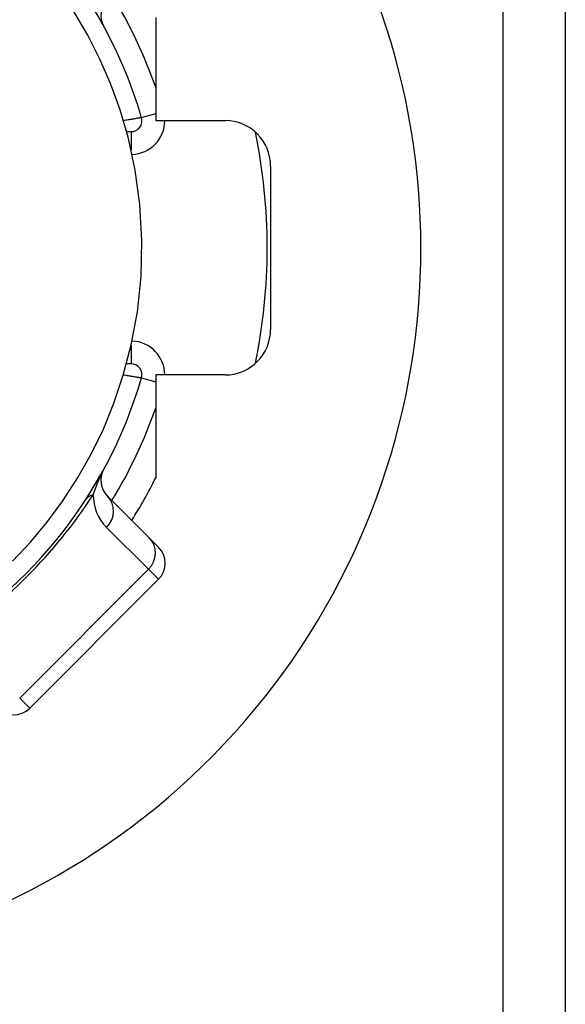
# Model space of a CAD drawing. Header units: inches. Extents: x 5 to 160, y 9 to 87.
# Tile 77 of 203: x 6.432 to 6.904, y 41.121 to 41.972. Entities that reach past the tile are written whole.
import ezdxf

# ---------------------------------------------------------------- set-up
doc = ezdxf.new("R2010")
doc.units = ezdxf.units.IN
doc.header["$MEASUREMENT"] = 0
doc.layers.add('Visible Edges(ANSI)', color=7, linetype='Continuous', lineweight=25)
doc.layers.add('Visible Tangent Edges(ANSI)', color=7, linetype='Continuous', lineweight=25)

msp = doc.modelspace()

# ---------------------------------------------------------------- linework, layer by layer
at = {"layer": 'Visible Edges(ANSI)'}
for p, q in [((6.85025, 22.21466), (6.85025, 61.33449)), ((6.54992, 41.97412), (6.54992, 41.88508)), ((6.54992, 41.88508), (6.60988, 41.88508)), ((6.52474, 41.87547), (6.52862, 41.87547)), ((6.64925, 41.84571), (6.64925, 41.70445)), ((6.52862, 41.67468), (6.52474, 41.67468)), ((6.54992, 41.66508), (6.54992, 41.57603)), ((6.60988, 41.66508), (6.54992, 41.66508)), ((6.54453, 41.52399), (6.50832, 41.5602)), ((6.54453, 41.52399), (6.55234, 41.51618)), ((6.44099, 41.37698), (6.55234, 41.48834))]:
    msp.add_line(p, q, dxfattribs=at)
at = {"layer": 'Visible Edges(ANSI)', "flags": 128}
msp.add_lwpolyline([(6.42614, 41.50411), (6.44161, 41.52056), (6.45582, 41.53753), (6.46951, 41.55609), (6.48271, 41.57644), (6.49438, 41.59715), (6.50464, 41.61831), (6.51381, 41.64066), (6.52192, 41.6648), (6.52881, 41.69111), (6.53409, 41.71972), (6.5373, 41.7503), (6.53805, 41.78146), (6.53626, 41.81253), (6.53219, 41.84223), (6.52633, 41.86945), (6.51914, 41.89424), (6.51093, 41.91698), (6.5017, 41.93825), (6.49126, 41.95884), (6.4792, 41.9794)], dxfattribs=at)
at = {"layer": 'Visible Edges(ANSI)'}
for centre, radius, start, end in [((6.15425, 41.77458), 0.625, 244.87043, 115.12957), ((6.15425, 41.77508), 0.39961, 16.35177, 70.83542), ((6.52224, 41.97604), 0.01969, 135, 208.6389), ((6.52862, 41.88492), 0.00945, 270, 16.35177), ((6.60988, 41.84571), 0.03937, 0, 90), ((6.15425, 41.77508), 0.49213, 348.27724, 11.72276), ((6.60988, 41.70445), 0.03937, 270, 0), ((6.52862, 41.66523), 0.00945, 343.64823, 90), ((6.15425, 41.77508), 0.39961, 253.8612, 343.64823), ((6.52224, 41.57412), 0.01969, 151.3611, 225), ((6.15425, 41.77508), 0.44291, 327.83959, 333.29515), ((6.53842, 41.50226), 0.01969, 315, 45), ((6.42707, 41.3909), 0.01969, 225, 315)]:
    msp.add_arc(centre, radius, start, end, dxfattribs=at)
at = {"layer": 'Visible Tangent Edges(ANSI)'}
for p, q in [((6.9041, 61.33449), (6.9041, 22.21466)), ((6.53769, 41.88758), (6.54992, 41.89117)), ((6.52862, 41.87547), (6.52862, 41.85987)), ((6.52862, 41.69029), (6.52862, 41.67468)), ((6.53769, 41.66257), (6.54992, 41.65899)), ((6.50745, 41.53323), (6.54366, 41.49702)), ((6.54366, 41.49702), (6.4323, 41.38566)), ((6.55234, 41.48834), (6.54366, 41.49702)), ((6.4323, 41.38566), (6.44099, 41.37698))]:
    msp.add_line(p, q, dxfattribs=at)
at = {"layer": 'Visible Tangent Edges(ANSI)', "flags": 128}
for points in [[(6.50496, 41.9666), (6.50406, 41.96835), (6.50345, 41.9696), (6.50293, 41.97073), (6.50245, 41.97179), (6.502, 41.9728)], [(6.53769, 41.88758), (6.53765, 41.88757), (6.53755, 41.88756), (6.53737, 41.88753), (6.53713, 41.88749), (6.53682, 41.88743), (6.53645, 41.88737), (6.53601, 41.8873), (6.53552, 41.88722), (6.53497, 41.88712), (6.53436, 41.88702), (6.53369, 41.88691), (6.53299, 41.88679), (6.53223, 41.88666), (6.53144, 41.88653), (6.53061, 41.88639), (6.52974, 41.88624), (6.52885, 41.88609), (6.52793, 41.88593), (6.52698, 41.88577), (6.52602, 41.8856), (6.52504, 41.88544), (6.52405, 41.88526), (6.52305, 41.88509), (6.52205, 41.88492)], [(6.52205, 41.66523), (6.52305, 41.66506), (6.52404, 41.66489), (6.52503, 41.66472), (6.52601, 41.66455), (6.52697, 41.66439), (6.52791, 41.66423), (6.52883, 41.66407), (6.52973, 41.66392), (6.5306, 41.66377), (6.53143, 41.66363), (6.53223, 41.66349), (6.53298, 41.66337), (6.53369, 41.66325), (6.53435, 41.66314), (6.53496, 41.66303), (6.53552, 41.66294), (6.53601, 41.66286), (6.53645, 41.66278), (6.53682, 41.66272), (6.53713, 41.66267), (6.53737, 41.66263), (6.53755, 41.6626), (6.53765, 41.66258), (6.53769, 41.66257)], [(6.49592, 41.56152), (6.49617, 41.56225), (6.49642, 41.56299), (6.49668, 41.56374), (6.49694, 41.5645), (6.49722, 41.56527), (6.4975, 41.56605), (6.49779, 41.56684), (6.49809, 41.56765), (6.49839, 41.56846), (6.4987, 41.56928), (6.49902, 41.57011), (6.49935, 41.57096), (6.49969, 41.57182), (6.50004, 41.57269), (6.5004, 41.57358), (6.50078, 41.57449), (6.50117, 41.57542), (6.50157, 41.57637), (6.502, 41.57735), (6.50245, 41.57837), (6.50293, 41.57942), (6.50345, 41.58055), (6.50406, 41.5818), (6.50496, 41.58355)]]:
    msp.add_lwpolyline(points, dxfattribs=at)
at = {"layer": 'Visible Tangent Edges(ANSI)'}
for centre, radius, start, end in [((6.15425, 41.77508), 0.41929, 19.32408, 31.4236), ((6.52862, 41.88492), 0.02913, 271.76731, 0.30971), ((6.52862, 41.66523), 0.02913, 359.69029, 88.23269), ((6.15425, 41.77508), 0.41929, 328.5764, 340.67592), ((6.12814, 41.80118), 0.43898, 303.09006, 326.90994), ((6.53529, 41.56107), 0.03937, 179.34131, 225)]:
    msp.add_arc(centre, radius, start, end, dxfattribs=at)
for centre, major_axis, ratio, start_param in [((6.52203, 41.53542), (-0.03298, 0.02149), 0.48633, 5.873981), ((6.4944, 41.54628), (0.01392, 0.01392), 0.937622, 4.712389), ((6.53061, 41.51007), (0.01392, 0.01392), 0.937622, 4.712389)]:
    msp.add_ellipse(centre, major_axis=major_axis, ratio=ratio, start_param=start_param, end_param=6.283185, dxfattribs=at)

doc.saveas('drawing.dxf')
